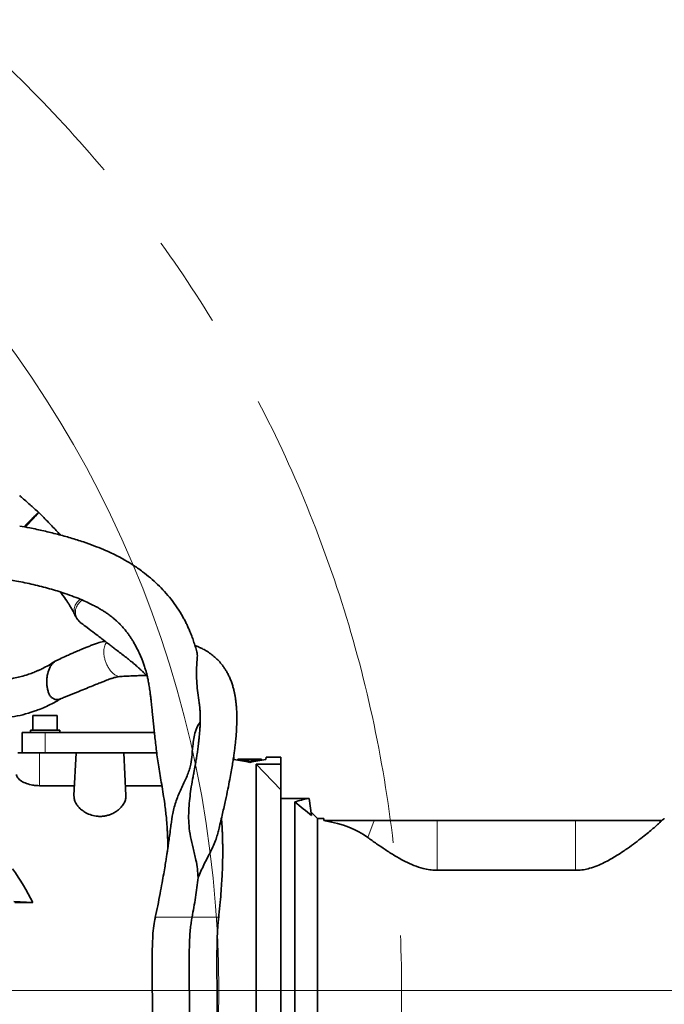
# Model space of a CAD drawing. Header units: millimetres. Extents: x 0 to 12115, y 0 to 8400.
# Tile 70 of 123: x 7487 to 7839, y 1424 to 1963. Entities that reach past the tile are written whole.
import ezdxf

# ---------------------------------------------------------------- set-up
doc = ezdxf.new("R2010")
doc.units = ezdxf.units.MM
doc.header["$LTSCALE"] = 20
doc.linetypes.add('CENTERX2', pattern=[20.32, 12.7, -2.54, 2.54, -2.54])
doc.layers.add('SVART_TEXT', color=7, linetype='Continuous')
doc.styles.add('SLDTEXTSTYLE0', font='TXT', dxfattribs={"width": 0.605})
doc.dimstyles.new('SLDDIMSTYLE0', dxfattribs={"dimtxt": 70, "dimasz": 70, "dimexe": 0, "dimexo": 0.0625, "dimgap": 17.5, "dimtad": 1, "dimdec": 1, "dimrnd": 1e-09, "dimzin": 12, "dimdsep": 46, "dimtxsty": 'SLDTEXTSTYLE0', "dimsah": 1, "dimcen": 0.09, "dimadec": 0, "dimazin": 3, "dimtfac": 1, "dimtofl": 0, "dimtmove": 0, "dimatfit": 3, "dimfxl": 1, "dimfrac": 2, "dimtolj": 1, "dimtzin": 12, "dimarcsym": 0})
doc.dimstyles.new('SLDDIMSTYLE17', dxfattribs={"dimtxt": 70, "dimasz": 70, "dimexe": 0, "dimexo": 0.0625, "dimgap": 17.5, "dimtad": 0, "dimtih": 1, "dimtoh": 1, "dimdec": 1, "dimrnd": 1e-09, "dimzin": 12, "dimdsep": 46, "dimtxsty": 'SLDTEXTSTYLE0', "dimsah": 1, "dimcen": 0, "dimadec": 0, "dimazin": 3, "dimtfac": 1, "dimtofl": 0, "dimtmove": 0, "dimatfit": 3, "dimfxl": 1, "dimfrac": 2, "dimtolj": 1, "dimtzin": 12, "dimarcsym": 0})

# ---------------------------------------------------------------- blocks, each defined once
blk = doc.blocks.new('_D_77')
at = {"layer": 'SVART_TEXT'}
for p, q in [((7370.63, 1900.23), (7599.82, 2186.41)), ((7599.82, 2186.41), (8618.66, 2186.41)), ((6995.56, 1431.91), (7370.63, 1900.23))]:
    blk.add_line(p, q, dxfattribs=at)
blk.add_solid([(7370.63, 1900.23), (7422.19, 1948.62), (7406.58, 1961.12)], dxfattribs=at)
at = {"layer": 'SVART_TEXT', "char_height": 70, "attachment_point": 1, "style": 'SLDTEXTSTYLE0'}
for s, insert in [('R600', (8009.32, 2491.5)), ('Smallest circumscribed', (7629.82, 2384.07)), ('radius axis 1 front side', (7643.09, 2276.64))]:
    blk.add_mtext(s, dxfattribs=dict(at, insert=insert))
blk = doc.blocks.new('_D_78')
at = {"color": 7, "linetype": 'Continuous', "lineweight": 0}
for p, q in [((9298.06, 1431.91), (9298.06, 2254.61)), ((6999.56, 1431.91), (9328.06, 1431.91)), ((9298.06, 1431.91), (9298.06, 1209.41)), ((8474.06, 1209.41), (9328.06, 1209.41))]:
    blk.add_line(p, q, dxfattribs=at)
at = {"color": 7, "linetype": 'Continuous', "lineweight": 18}
for points in [[(9298.06, 1431.91), (9288.06, 1361.91), (9308.06, 1361.91)], [(9298.06, 1209.41), (9308.06, 1279.41), (9288.06, 1279.41)]]:
    blk.add_solid(points, dxfattribs=at)
at = {"color": 7, "linetype": 'Continuous', "lineweight": 18, "char_height": 70, "attachment_point": 1, "rotation": 90, "style": 'SLDTEXTSTYLE0'}
for s, insert in [('(2x M8)', (9207.83, 1927.75)), ('222,5', (9207.83, 1634.63))]:
    blk.add_mtext(s, dxfattribs=dict(at, insert=insert))
blk = doc.blocks.new('_D_79')
at = {"color": 7, "linetype": 'Continuous', "lineweight": 0}
for p, q in [((9116.87, 1618.91), (9116.87, 2177.42)), ((8490.06, 1618.91), (9146.87, 1618.91)), ((9116.87, 1431.91), (9116.87, 1618.91)), ((6999.56, 1431.91), (9146.87, 1431.91))]:
    blk.add_line(p, q, dxfattribs=at)
at = {"color": 7, "linetype": 'Continuous', "lineweight": 18}
for points in [[(9116.87, 1618.91), (9106.87, 1548.91), (9126.87, 1548.91)], [(9116.87, 1431.91), (9126.87, 1501.91), (9106.87, 1501.91)]]:
    blk.add_solid(points, dxfattribs=at)
at = {"color": 7, "linetype": 'Continuous', "lineweight": 18, "char_height": 70, "attachment_point": 1, "rotation": 90, "style": 'SLDTEXTSTYLE0'}
for s, insert in [('(2x M8)', (9026.63, 1850.56)), ('187', (9026.63, 1637.65))]:
    blk.add_mtext(s, dxfattribs=dict(at, insert=insert))

msp = doc.modelspace()

# ---------------------------------------------------------------- linework, layer by layer
at = {"color": 7, "linetype": 'Continuous', "lineweight": 35}
for p, q in [((7497.134838, 1693.243235), (7496.870493, 1693.456584)), ((7493.926545, 1582.30888), (7493.926545, 1574.30888)), ((7493.926545, 1582.30888), (7507.196545, 1582.30888)), ((7507.196545, 1574.30888), (7507.196545, 1582.30888)), ((7488.061545, 1561.90888), (7488.061545, 1572.90888)), ((7500.561545, 1572.90888), (7488.061545, 1572.90888)), ((7492.561545, 1574.30888), (7492.561545, 1572.90888)), ((7508.561545, 1574.30888), (7492.561545, 1574.30888)), ((7560.33963, 1572.90888), (7500.561545, 1572.90888)), ((7508.561545, 1572.90888), (7508.561545, 1574.30888)), ((7485.561545, 1561.90888), (7497.561545, 1561.90888)), ((7497.561545, 1561.90888), (7517.561545, 1561.90888)), ((7516.333406, 1538.474587), (7517.561545, 1561.90888)), ((7517.561545, 1561.90888), (7543.561545, 1561.90888)), ((7544.789684, 1538.474587), (7543.561545, 1561.90888)), ((7543.561545, 1561.90888), (7561.609013, 1561.90888)), ((7603.704604, 1559.40888), (7603.769539, 1558.169844)), ((7605.993189, 1558.374856), (7605.965459, 1557.84573)), ((7605.99487, 1558.406929), (7605.993189, 1558.374856)), ((7605.993189, 1558.374856), (7608.76242, 1558.374856)), ((7608.764101, 1558.406929), (7605.99487, 1558.406929)), ((7607.828615, 1557.619724), (7607.824526, 1557.541716)), ((7607.828615, 1557.619724), (7607.839308, 1557.823773)), ((7611.578615, 1557.619724), (7607.828615, 1557.619724)), ((7607.839308, 1557.823773), (7611.589308, 1557.823773)), ((7608.759689, 1558.322751), (7608.733539, 1557.823773)), ((7608.76242, 1558.374856), (7608.759689, 1558.322751)), ((7608.759689, 1558.322751), (7610.651863, 1558.322751)), ((7608.764203, 1558.40888), (7608.764101, 1558.406929)), ((7610.647349, 1558.40888), (7608.764203, 1558.40888)), ((7610.647451, 1558.406929), (7610.647349, 1558.40888)), ((7615.915881, 1558.406929), (7610.647451, 1558.406929)), ((7610.649132, 1558.374856), (7618.956824, 1558.374856)), ((7610.651863, 1558.322751), (7610.649132, 1558.374856)), ((7610.651863, 1558.322751), (7610.678013, 1557.823773)), ((7611.553392, 1557.13844), (7611.538411, 1556.852596)), ((7611.553392, 1557.13844), (7611.578615, 1557.619724)), ((7613.569699, 1557.13844), (7611.553392, 1557.13844)), ((7611.589308, 1557.823773), (7611.605275, 1558.128431)), ((7611.605275, 1558.128431), (7613.517816, 1558.128431)), ((7613.517816, 1558.128431), (7613.533782, 1557.823773)), ((7613.533782, 1557.823773), (7617.283782, 1557.823773)), ((7617.294476, 1557.619724), (7613.544476, 1557.619724)), ((7613.544476, 1557.619724), (7613.569699, 1557.13844)), ((7613.569699, 1557.13844), (7613.584679, 1556.852596)), ((7617.557747, 1558.40888), (7614.893603, 1558.40888)), ((7617.283782, 1557.823773), (7617.294476, 1557.619724)), ((7617.294476, 1557.619724), (7617.298564, 1557.541716)), ((7618.956824, 1558.374856), (7618.955232, 1558.405244)), ((7618.956824, 1558.374856), (7618.985966, 1557.818797)), ((7621.353552, 1558.169844), (7621.418487, 1559.40888)), ((7629.561545, 1559.40888), (7621.418487, 1559.40888)), ((7629.561545, 1559.40888), (7629.561545, 1555.75064)), ((7616.061545, 1431.90888), (7616.061545, 1555.75064)), ((7616.061545, 1555.75064), (7629.561545, 1541.594747)), ((7616.061545, 1555.75064), (7629.561545, 1555.75064)), ((7629.561545, 1541.594747), (7629.561545, 1555.75064)), ((7516.617762, 1543.900421), (7497.561545, 1543.900421)), ((7564.405977, 1543.900421), (7544.505329, 1543.900421)), ((7629.561545, 1317.90888), (7629.561545, 1541.594747)), ((7629.561545, 1536.90888), (7644.421272, 1536.90888)), ((7644.421272, 1536.90888), (7644.983168, 1536.90888)), ((7646.297066, 1527.560009), (7644.983168, 1536.90888)), ((7637.061545, 1534.97785), (7637.061545, 1325.40888)), ((7649.561545, 1525.90888), (7646.033247, 1529.437178)), ((7653.009137, 1525.90888), (7649.561545, 1525.90888)), ((7649.561545, 1337.90888), (7649.561545, 1525.90888)), ((7652.977634, 1524.7575), (7653.061545, 1524.90888)), ((7653.792602, 1524.615376), (7652.977634, 1524.7575)), ((7653.061545, 1524.90888), (7653.009137, 1525.90888)), ((7653.900493, 1524.90888), (7653.061545, 1524.90888)), ((7680.511019, 1524.90888), (7653.900493, 1524.90888)), ((7715.061545, 1524.90888), (7680.511019, 1524.90888)), ((7790.657463, 1524.90888), (7715.061545, 1524.90888)), ((7837.774428, 1524.90888), (7790.657463, 1524.90888)), ((7837.786058, 1524.916908), (7837.774428, 1524.90888)), ((7790.657463, 1497.596259), (7715.061545, 1497.596259)), ((7483.497086, 1480.457744), (7493.787321, 1480.005227)), ((7484.061545, 1480.005227), (7493.787321, 1480.005227)), ((7616.061545, 1304.40888), (7616.061545, 1431.90888))]:
    msp.add_line(p, q, dxfattribs=at)
at = {"color": 8, "linetype": 'Continuous', "lineweight": 18}
for p, q in [((7500.561545, 1561.90888), (7500.561545, 1572.90888)), ((7497.561545, 1543.900421), (7497.561545, 1561.90888)), ((7653.792602, 1524.615376), (7653.900493, 1524.90888)), ((7677.075161, 1515.56201), (7680.511019, 1524.90888)), ((7715.061545, 1497.596259), (7715.061545, 1524.90888)), ((7790.657463, 1497.596259), (7790.657463, 1524.90888)), ((7585.017781, 1471.90888), (7580.957701, 1471.90888)), ((7559.287831, 1431.90888), (7484.061545, 1431.90888)), ((7616.061545, 1431.90888), (7594.608864, 1431.90888))]:
    msp.add_line(p, q, dxfattribs=at)
at = {"color": 7, "linetype": 'CENTERX2', "lineweight": 18}
msp.add_line((7955.231322, 1431.90888), (7082.484821, 1431.90888), dxfattribs=at)
msp.add_circle((6995.561545, 1431.90888), 700, dxfattribs=at)
at = {"color": 7, "linetype": 'Continuous', "lineweight": 18}
msp.add_circle((6995.561545, 1431.90888), 600, dxfattribs=at)
at = {"color": 7, "linetype": 'Continuous', "lineweight": 35}
for centre, major_axis, ratio, start_param, end_param in [((7595.395604, 1431.90888), (95.275607, -91.810291), 0.9285799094, 2.1660611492, 2.2351892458), ((7629.727486, 1431.90888), (95.275607, 91.810291), 0.9285799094, 0.9064034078, 0.9755315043), ((7603.187142, 1431.90888), (184.187596, 15.029039), 0.6819354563, 1.446154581, 1.457262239), ((7629.271391, 1431.90888), (184.355756, -15.001446), 0.6813313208, 1.6820822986, 1.689664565), ((7679.124121, 1431.90888), (-54.245409, 97.796818), 0.7773325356, 6.0441370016, 6.1306251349), ((7464.663479, 1483.533807), (241.385504, -79.171184), 0.4965865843, 0.8951940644, 0.9499510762), ((7558.762808, 1431.90888), (127.627894, 73.40555), 0.4600599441, 0.2010634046, 0.5085883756), ((7353.064527, 1431.90888), (151.948583, 0), 0.8390996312, 0.3867994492, 0.5481322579)]:
    msp.add_ellipse(centre, major_axis=major_axis, ratio=ratio, start_param=start_param, end_param=end_param, dxfattribs=at)
for points, knots in [([(7496.909899, 1693.504812), (7495.383576, 1694.849071), (7492.269327, 1697.591842), (7488.842427, 1700.629106), (7486.968277, 1702.300898), (7486.661545, 1702.574511)], [0, 0, 0, 0, 0.4456428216, 0.9092713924, 1, 1, 1, 1]), ([(7509.015545, 1680.944207), (7508.404462, 1681.603468), (7506.289376, 1683.885312), (7502.296133, 1688.054958), (7498.862564, 1691.539645), (7497.037149, 1693.392236)], [0, 0, 0, 0, 0.1598737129, 0.5533571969, 1, 1, 1, 1]), ([(7583.608897, 1616.877595), (7583.585111, 1616.965824), (7583.305638, 1618.002491), (7582.700524, 1620.046847), (7581.797271, 1622.882488), (7580.828069, 1625.609435), (7579.8702, 1628.04742), (7578.930086, 1630.232012), (7577.9962, 1632.240526), (7576.994852, 1634.240447), (7575.372964, 1637.240758), (7572.968063, 1641.162343), (7569.60267, 1645.795874), (7565.970749, 1650.07699), (7562.189099, 1653.961685), (7558.21659, 1657.559685), (7554.488362, 1660.539615), (7551.25476, 1662.87031), (7548.749986, 1664.546766), (7546.319962, 1666.071445), (7543.68646, 1667.618147), (7540.532173, 1669.328675), (7536.769138, 1671.187731), (7532.336072, 1673.166548), (7527.207926, 1675.214704), (7521.233219, 1677.3405), (7514.544182, 1679.449421), (7507.288781, 1681.46712), (7499.819132, 1683.288932), (7492.922816, 1684.787736), (7488.509523, 1685.588587), (7486.661545, 1685.923927)], [0, 0, 0, 0, 0.0027281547, 0.0320550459, 0.0626973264, 0.0899002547, 0.115810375, 0.1374858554, 0.157063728, 0.1780385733, 0.2004711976, 0.2526708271, 0.3039341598, 0.3528216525, 0.3987045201, 0.4437130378, 0.4886509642, 0.5164674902, 0.5398340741, 0.5602196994, 0.5841772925, 0.612515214, 0.6446249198, 0.6809714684, 0.7215382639, 0.7648250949, 0.814360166, 0.8641643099, 0.9141148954, 0.9640373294, 1, 1, 1, 1]), ([(7481.113441, 1656.475482), (7482.370079, 1656.267454), (7486.879326, 1655.52098), (7494.170028, 1653.941922), (7503.014847, 1651.717623), (7510.346084, 1649.462068), (7516.232113, 1647.347089), (7520.607581, 1645.582483), (7524.323943, 1643.911311), (7527.369041, 1642.393138), (7529.780473, 1641.069449), (7531.702473, 1639.925142), (7533.404965, 1638.839202), (7535.167296, 1637.629644), (7536.798061, 1636.406506), (7538.200988, 1635.266242), (7539.405988, 1634.222945), (7540.700023, 1633.023191), (7542.151962, 1631.559584), (7543.605639, 1629.943546), (7544.929076, 1628.323436), (7546.057555, 1626.82213), (7547.031277, 1625.429811), (7547.966792, 1624.00202), (7548.937073, 1622.419395), (7550.00042, 1620.549105), (7551.141568, 1618.364404), (7552.226179, 1616.087895), (7553.196907, 1613.855181), (7554.042388, 1611.733604), (7554.821706, 1609.569007), (7555.48053, 1607.485806), (7555.995327, 1605.639122), (7556.449281, 1603.811686), (7556.828142, 1602.063991), (7557.132084, 1600.47203), (7557.37813, 1599.049823), (7557.60841, 1597.590103), (7557.831166, 1596.036798), (7558.063948, 1594.268059), (7558.297821, 1592.345586), (7558.560972, 1590.054045), (7558.83302, 1587.566802), (7559.133496, 1584.715424), (7559.459504, 1581.538757), (7559.80439, 1578.134583), (7560.156872, 1574.649827), (7560.675676, 1569.653585), (7561.40194, 1563.070672), (7562.657468, 1554.232599), (7564.308711, 1544.553957), (7565.678881, 1536.333986), (7566.479909, 1530.217714), (7566.857378, 1526.667981), (7567.131915, 1523.399239), (7567.321506, 1520.624643), (7567.443349, 1518.451054), (7567.522099, 1516.764812), (7567.581664, 1515.262043), (7567.636462, 1513.523486), (7567.680192, 1511.713883), (7567.689092, 1510.436692), (7567.69274, 1509.913048)], [0, 0, 0, 0, 0.01436940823, 0.05156230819, 0.08879874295, 0.12573551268, 0.14852857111, 0.16945169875, 0.18781987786, 0.2037025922, 0.21716811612, 0.22810203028, 0.23809727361, 0.25053272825, 0.26508908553, 0.27486604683, 0.28415174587, 0.29563547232, 0.30965588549, 0.32585696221, 0.34085894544, 0.35386921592, 0.36584363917, 0.37701787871, 0.39018758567, 0.4054101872, 0.42233808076, 0.44119702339, 0.45798552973, 0.47317787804, 0.48962777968, 0.50681986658, 0.51962127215, 0.53180481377, 0.54600093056, 0.5568694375, 0.56573227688, 0.57532902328, 0.58571283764, 0.59566956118, 0.60901353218, 0.6214568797, 0.63592659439, 0.65240825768, 0.67081998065, 0.69072978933, 0.71084415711, 0.73097669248, 0.7763773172, 0.82070928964, 0.86552399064, 0.91133678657, 0.92682248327, 0.94175578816, 0.95429964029, 0.9644551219, 0.97217331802, 0.97735784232, 0.9819645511, 0.98749076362, 0.99487125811, 1, 1, 1, 1]), ([(7508.908783, 1649.819338), (7509.207338, 1649.430704), (7510.553726, 1647.678087), (7511.913025, 1645.694351), (7513.301828, 1643.601156), (7514.267253, 1642.071721), (7515.304739, 1640.322231), (7516.30267, 1638.491158), (7516.787793, 1637.420743), (7517.035627, 1636.873902)], [0, 0, 0, 0, 0.06597614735, 0.2975316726, 0.38603993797, 0.49757345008, 0.64001188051, 0.81609312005, 1, 1, 1, 1]), ([(7517.077912, 1636.87307), (7517.144963, 1636.702719), (7517.392608, 1636.073549), (7518.060078, 1635.067163), (7519.085179, 1633.878765), (7519.889243, 1633.107116), (7520.375933, 1632.784619), (7520.394987, 1632.771993)], [0, 0, 0, 0, 0.1034555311, 0.3820998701, 0.6735692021, 0.9872206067, 1, 1, 1, 1]), ([(7520.291035, 1632.849194), (7521.401027, 1632.002646), (7523.977546, 1630.037634), (7527.503547, 1627.367644), (7530.8305, 1624.835124), (7533.499319, 1622.789537), (7535.689686, 1621.107284), (7537.601518, 1619.639584), (7540.547087, 1617.379741), (7544.476645, 1614.384529), (7548.359091, 1611.318193), (7550.824066, 1609.190443), (7552.289702, 1607.856921), (7553.548995, 1606.663967), (7554.80235, 1605.432609), (7555.797303, 1604.431005), (7556.332222, 1603.86523), (7556.454587, 1603.735807)], [0, 0, 0, 0, 0.0621073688, 0.1441639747, 0.216257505, 0.2778722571, 0.3286060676, 0.3751527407, 0.422903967, 0.5604613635, 0.7009302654, 0.7688841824, 0.8245407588, 0.8722392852, 0.9247119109, 0.982777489, 1, 1, 1, 1]), ([(7533.367971, 1622.889335), (7533.119689, 1622.858152), (7531.700949, 1622.679964), (7529.683929, 1621.999601), (7527.082478, 1621.122246), (7524.956391, 1620.309204), (7522.94147, 1619.502028), (7521.203687, 1618.778138), (7519.743288, 1618.157053), (7518.36402, 1617.56237), (7516.677213, 1616.825737), (7514.483879, 1615.855579), (7511.713738, 1614.61782), (7509.099413, 1613.441644), (7507.39621, 1612.67841), (7506.824249, 1612.422104)], [0, 0, 0, 0, 0.027104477, 0.1548815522, 0.2388380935, 0.3176190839, 0.3954836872, 0.4674671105, 0.5155397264, 0.5618276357, 0.6239666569, 0.7055886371, 0.8088291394, 0.9358019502, 1, 1, 1, 1]), ([(7594.989531, 1517.874652), (7595.219671, 1518.786758), (7596.150956, 1522.477688), (7597.571679, 1528.502245), (7599.188109, 1535.649955), (7600.489404, 1541.799844), (7601.522553, 1547.016728), (7602.333249, 1551.415604), (7602.976429, 1555.178841), (7603.494421, 1558.466076), (7603.915385, 1561.382904), (7604.259531, 1564.004082), (7604.564928, 1566.585035), (7604.85273, 1569.366465), (7605.110381, 1572.415963), (7605.305092, 1575.59012), (7605.410948, 1578.628995), (7605.4298, 1581.479343), (7605.370166, 1584.120133), (7605.235211, 1586.616373), (7605.034831, 1588.898253), (7604.794344, 1590.878152), (7604.523501, 1592.655462), (7604.210673, 1594.353652), (7603.813554, 1596.156626), (7603.305758, 1598.092544), (7602.639472, 1600.203484), (7601.831311, 1602.325199), (7600.928627, 1604.316298), (7599.986486, 1606.099498), (7599.026341, 1607.686162), (7597.751358, 1609.551564), (7596.11024, 1611.586868), (7594.012094, 1613.717721), (7591.768001, 1615.60283), (7589.387329, 1617.247875), (7587.090902, 1618.559304), (7584.98324, 1619.565033), (7583.531389, 1620.189391), (7582.698091, 1620.479199), (7582.531404, 1620.53717)], [0, 0, 0, 0, 0.0140348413, 0.0567934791, 0.0950762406, 0.1290806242, 0.1589753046, 0.1848869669, 0.2078297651, 0.2290988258, 0.2487054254, 0.2666367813, 0.2837858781, 0.304161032, 0.3283454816, 0.3544234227, 0.3814602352, 0.406084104, 0.4302573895, 0.4549331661, 0.4790019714, 0.500170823, 0.5182915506, 0.5381946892, 0.5577263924, 0.5807834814, 0.6074673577, 0.6363446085, 0.663718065, 0.6893495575, 0.7131709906, 0.7351232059, 0.7763539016, 0.8148174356, 0.8546719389, 0.895596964, 0.9336560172, 0.963091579, 0.9926171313, 1, 1, 1, 1]), ([(7583.56307, 1616.865079), (7583.627848, 1616.650701), (7583.90261, 1615.741403), (7583.766105, 1613.543806), (7583.474627, 1609.834954), (7583.311318, 1605.226499), (7583.489417, 1600.107896), (7583.970803, 1594.764488), (7584.532399, 1591.066409), (7584.811269, 1589.230064)], [0, 0, 0, 0, 0.0501714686, 0.2128063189, 0.3766720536, 0.5434007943, 0.7110768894, 0.8565302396, 1, 1, 1, 1]), ([(7506.088818, 1612.00092), (7504.855358, 1611.212535), (7502.656816, 1609.807304), (7499.605937, 1608.186012), (7497.315747, 1607.097204), (7495.659451, 1606.380272), (7494.280195, 1605.821951), (7492.490444, 1605.146328), (7489.942497, 1604.292016), (7486.752693, 1603.413137), (7483.547103, 1602.729071), (7480.88456, 1602.303073), (7478.855703, 1602.057172), (7477.183688, 1601.899321), (7475.2807, 1601.768439), (7472.775136, 1601.679521), (7469.739598, 1601.705369), (7466.241491, 1601.906278), (7462.345613, 1602.333043), (7457.869942, 1603.082923), (7452.798943, 1604.268033), (7447.414834, 1605.866007), (7443.768354, 1607.296257), (7441.982129, 1607.996863)], [0, 0, 0, 0, 0.0723628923, 0.1289809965, 0.1704055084, 0.196938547, 0.2172341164, 0.2421857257, 0.2883178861, 0.3443781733, 0.3971484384, 0.440392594, 0.4681792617, 0.4900245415, 0.515932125, 0.5525621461, 0.5999776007, 0.6478530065, 0.7035361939, 0.7673511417, 0.8397839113, 0.9215182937, 1, 1, 1, 1]), ([(7508.926322, 1591.38017), (7508.897785, 1591.364967), (7508.431509, 1591.116574), (7507.459325, 1590.965195), (7506.060178, 1591.035272), (7504.699148, 1591.597941), (7503.482731, 1592.660976), (7502.540853, 1594.23674), (7501.99933, 1596.15599), (7501.594954, 1598.127298), (7501.402588, 1600.179279), (7501.459799, 1602.243728), (7501.825835, 1604.941802), (7502.615897, 1607.48518), (7503.785276, 1609.63819), (7504.845577, 1610.991344), (7505.877949, 1611.945181), (7506.585654, 1612.259475), (7506.846287, 1612.375223)], [0, 0, 0, 0, 0.0041693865, 0.0681247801, 0.1321453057, 0.1962239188, 0.2601299, 0.3239627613, 0.3878766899, 0.4519058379, 0.515404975, 0.5794828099, 0.6431228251, 0.7706103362, 0.8347409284, 0.8986694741, 0.962682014, 1, 1, 1, 1]), ([(7508.738695, 1591.305789), (7509.572265, 1591.635177), (7512.234267, 1592.687073), (7516.387898, 1594.379778), (7520.980452, 1596.259734), (7524.804887, 1597.829993), (7527.942538, 1599.10913), (7530.475944, 1600.1274), (7532.48911, 1600.919691), (7534.162769, 1601.560957), (7535.513493, 1602.06023), (7536.655192, 1602.462929), (7537.54057, 1602.758186), (7538.460277, 1603.040565), (7539.487351, 1603.316198), (7540.734822, 1603.549424), (7541.449356, 1603.589122), (7541.845428, 1603.611127)], [0, 0, 0, 0, 0.0674480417, 0.2153947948, 0.3413528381, 0.4465322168, 0.5328776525, 0.6026915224, 0.65833862, 0.7020374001, 0.7450318, 0.7750391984, 0.8087401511, 0.8385570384, 0.8772527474, 0.9319601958, 1, 1, 1, 1]), ([(7541.772602, 1603.603363), (7543.042447, 1603.679953), (7545.666759, 1603.838239), (7549.170845, 1603.99925), (7552.228578, 1604.101911), (7554.451453, 1604.147648), (7555.630281, 1604.155499), (7556.05232, 1604.15831)], [0, 0, 0, 0, 0.2413132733, 0.4987074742, 0.7184450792, 0.8991990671, 1, 1, 1, 1]), ([(7441.991182, 1587.964074), (7443.861439, 1587.167711), (7447.6484, 1585.555208), (7453.225629, 1583.75458), (7458.427163, 1582.431), (7462.977788, 1581.596627), (7467.144378, 1581.090364), (7470.919793, 1580.859227), (7474.454445, 1580.846258), (7477.626007, 1580.997645), (7481.748234, 1581.396104), (7486.888002, 1582.276596), (7491.689135, 1583.585288), (7495.36535, 1584.836593), (7498.161572, 1585.903114), (7501.549412, 1587.373223), (7505.374736, 1589.243474), (7507.994498, 1590.761068), (7509.339189, 1591.54003)], [0, 0, 0, 0, 0.0835045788, 0.1690829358, 0.2440892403, 0.3093881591, 0.3655846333, 0.4236106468, 0.4718229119, 0.5173316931, 0.5604468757, 0.6505809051, 0.7419788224, 0.7751914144, 0.8177508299, 0.8702365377, 0.9333940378, 1, 1, 1, 1]), ([(7584.803492, 1589.229115), (7584.843098, 1588.997349), (7584.968427, 1588.263943), (7585.146185, 1586.791419), (7585.314663, 1584.800235), (7585.41125, 1582.54157), (7585.428571, 1580.372773), (7585.387466, 1578.242875), (7585.300642, 1576.13053), (7585.148131, 1573.714353), (7584.929297, 1571.133375), (7584.679591, 1568.734592), (7584.437532, 1566.690196), (7584.222534, 1565.02037), (7584.018453, 1563.534614), (7583.809646, 1562.089031), (7583.544615, 1560.335891), (7583.164982, 1557.966593), (7582.62966, 1554.827597), (7582.179525, 1552.416655), (7581.935546, 1551.109895)], [0, 0, 0, 0, 0.0332432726, 0.1051957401, 0.188930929, 0.2711268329, 0.3498113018, 0.4046971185, 0.4646895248, 0.5296293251, 0.5973374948, 0.6576578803, 0.6990645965, 0.7353321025, 0.7665500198, 0.7930504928, 0.8243010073, 0.8712088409, 0.9301936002, 1, 1, 1, 1]), ([(7585.391249, 1578.779308), (7585.079255, 1578.342116), (7584.036977, 1576.881589), (7582.742036, 1573.804347), (7581.819329, 1569.708212), (7581.262663, 1565.073028), (7580.890722, 1559.966032), (7580.209336, 1555.167413), (7579.128737, 1551.432425), (7577.932638, 1548.491524), (7576.453774, 1545.400685), (7574.445733, 1541.25669), (7572.142992, 1535.715766), (7570.285749, 1529.107057), (7569.734688, 1524.667427), (7569.486896, 1522.671089)], [0, 0, 0, 0, 0.0465069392, 0.1553659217, 0.2446155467, 0.3343521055, 0.4547893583, 0.5510488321, 0.6001441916, 0.6498450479, 0.6979893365, 0.7466954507, 0.8352009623, 0.9258959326, 1, 1, 1, 1]), ([(7497.561545, 1543.900421), (7496.914149, 1543.916742), (7495.619199, 1543.949388), (7493.115969, 1544.277922), (7490.193555, 1545.047786), (7487.836772, 1546.198682), (7486.380575, 1547.282973), (7485.535334, 1548.189677), (7485.004355, 1549.118429), (7484.960732, 1549.725167), (7484.938922, 1550.028523)], [0, 0, 0, 0, 0.0916822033, 0.1833866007, 0.3657110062, 0.5587393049, 0.6668537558, 0.7749895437, 0.8874999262, 1, 1, 1, 1]), ([(7584.216995, 1493.600909), (7584.136278, 1495.193694), (7583.973808, 1498.399696), (7583.000431, 1503.835401), (7581.492089, 1509.73561), (7579.994591, 1515.995602), (7579.181461, 1521.881575), (7578.995459, 1527.519806), (7579.244324, 1532.914456), (7579.784074, 1538.171849), (7580.548119, 1543.49065), (7581.296611, 1547.834672), (7581.792099, 1550.333906), (7581.945635, 1551.108341)], [0, 0, 0, 0, 0.07126956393, 0.14345345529, 0.24577401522, 0.34469844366, 0.44611699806, 0.54203189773, 0.63872692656, 0.73695745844, 0.83551259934, 0.9490304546, 1, 1, 1, 1]), ([(7544.789684, 1538.474587), (7544.766768, 1537.836408), (7544.720932, 1536.559921), (7543.946537, 1534.570967), (7542.656267, 1532.593291), (7540.968837, 1530.882574), (7539.07757, 1529.506293), (7537.260043, 1528.525682), (7535.363308, 1527.802773), (7533.463151, 1527.322481), (7531.455439, 1527.083457), (7528.88856, 1527.09848), (7525.824808, 1527.684941), (7522.959614, 1528.929971), (7520.772288, 1530.386637), (7519.145622, 1531.86302), (7517.87124, 1533.442008), (7516.948362, 1535.101687), (7516.375323, 1536.79881), (7516.347378, 1537.916026), (7516.333406, 1538.474587)], [0, 0, 0, 0, 0.0662466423, 0.1325065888, 0.200790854, 0.2690135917, 0.317548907, 0.3660295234, 0.4049592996, 0.4438529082, 0.4830158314, 0.5221673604, 0.5914192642, 0.6638242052, 0.7182958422, 0.7728300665, 0.8283032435, 0.883793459, 0.941901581, 1, 1, 1, 1]), ([(7595.484337, 1471.893029), (7595.529746, 1472.277544), (7595.85415, 1475.024522), (7596.305825, 1479.846386), (7596.83624, 1486.107589), (7597.204403, 1491.609016), (7597.452329, 1496.433302), (7597.602377, 1500.648466), (7597.683949, 1504.474188), (7597.709677, 1507.903008), (7597.692879, 1510.926222), (7597.650469, 1513.490649), (7597.595163, 1515.56892), (7597.539387, 1517.148836), (7597.49003, 1518.346282), (7597.436383, 1519.506894), (7597.361679, 1520.937361), (7597.253746, 1522.694929), (7597.135232, 1524.46568), (7597.029874, 1525.625384), (7596.986213, 1526.105985)], [0, 0, 0, 0, 0.0205033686, 0.1464759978, 0.2576343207, 0.3557512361, 0.4423389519, 0.5186195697, 0.5855127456, 0.6526701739, 0.7089989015, 0.7552335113, 0.7981842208, 0.8280940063, 0.8465224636, 0.8676456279, 0.8955094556, 0.9299939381, 0.970988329, 1, 1, 1, 1]), ([(7837.774428, 1524.90888), (7837.361301, 1524.455287), (7836.626558, 1523.648574), (7834.7022, 1521.87772), (7832.516143, 1519.972458), (7829.751544, 1517.672794), (7826.388701, 1514.979905), (7822.390317, 1511.933081), (7817.776158, 1508.634758), (7812.523332, 1505.148882), (7807.311277, 1502.201382), (7802.543979, 1500.026993), (7798.742329, 1498.707642), (7795.036068, 1497.888383), (7792.410878, 1497.613932), (7790.948421, 1497.599191), (7790.657463, 1497.596259)], [0, 0, 0, 0, 0.0987802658, 0.1756800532, 0.2527882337, 0.3297402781, 0.4185159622, 0.5075072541, 0.5963106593, 0.6942369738, 0.7920353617, 0.8478940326, 0.903654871, 0.9465379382, 0.9893636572, 1, 1, 1, 1]), ([(7839.212543, 1525.907896), (7839.180334, 1525.88541), (7839.116633, 1525.84094), (7838.633101, 1525.503434), (7838.069058, 1525.112868), (7837.786058, 1524.916908)], [0, 0, 0, 0, 0.33758026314, 0.66764078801, 1, 1, 1, 1]), ([(7569.408247, 1522.683626), (7569.365868, 1522.324556), (7569.158013, 1520.563454), (7568.76188, 1517.535703), (7568.26716, 1513.89271), (7567.885786, 1511.223616), (7567.610158, 1509.346558), (7567.379483, 1507.802365), (7567.078974, 1505.830104), (7566.658676, 1503.145755), (7566.101269, 1499.705387), (7565.389848, 1495.488594), (7564.504822, 1490.474431), (7563.420614, 1484.642248), (7562.198256, 1478.372983), (7561.284842, 1474.02613), (7560.841957, 1471.918483)], [0, 0, 0, 0, 0.0235825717, 0.1156633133, 0.1915922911, 0.2514739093, 0.279719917, 0.3059254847, 0.3449253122, 0.3982648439, 0.4659614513, 0.5480542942, 0.6446118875, 0.7557365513, 0.8815646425, 1, 1, 1, 1]), ([(7584.216995, 1493.600909), (7585.244945, 1495.940306), (7586.854115, 1499.602437), (7589.225307, 1504.231597), (7591.059297, 1507.803156), (7592.721591, 1511.281277), (7594.089121, 1514.626931), (7594.701367, 1516.818142), (7594.996152, 1517.873169)], [0, 0, 0, 0, 0.25965954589, 0.40647560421, 0.55444987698, 0.70576922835, 0.85833349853, 1, 1, 1, 1]), ([(7715.061545, 1497.596259), (7714.868481, 1497.597492), (7713.470184, 1497.606419), (7710.869055, 1497.838351), (7706.721749, 1498.685316), (7702.21025, 1500.226726), (7696.999057, 1502.648827), (7691.728055, 1505.581868), (7686.525311, 1508.895886), (7681.569379, 1512.31001), (7678.627083, 1514.439045), (7677.075161, 1515.56201)], [0, 0, 0, 0, 0.0114906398, 0.0832225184, 0.1550394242, 0.2675196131, 0.380300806, 0.5305848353, 0.6814138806, 0.8319609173, 1, 1, 1, 1]), ([(7580.957701, 1471.90888), (7581.600932, 1475.523651), (7582.890074, 1482.768267), (7583.774075, 1489.985024), (7584.216995, 1493.600909)], [0, 0, 0, 0, 0.4989597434, 1, 1, 1, 1]), ([(7560.850044, 1471.90888), (7560.540354, 1470.366891), (7559.872974, 1467.043915), (7559.427777, 1461.673214), (7559.198586, 1456.166645), (7559.111547, 1450.982172), (7559.089491, 1446.466089), (7559.097378, 1442.670347), (7559.115884, 1439.543994), (7559.139226, 1436.67239), (7559.169277, 1433.566661), (7559.208955, 1429.852886), (7559.255269, 1425.528497), (7559.300972, 1420.549501), (7559.331377, 1414.866729), (7559.316611, 1409.055529), (7559.223326, 1403.443533), (7559.036064, 1398.447593), (7558.702329, 1393.909461), (7558.181996, 1389.956587), (7557.634949, 1387.579913), (7557.3804, 1386.474018)], [0, 0, 0, 0, 0.0557429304, 0.120125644, 0.1880373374, 0.2486343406, 0.3014224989, 0.345984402, 0.381383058, 0.4107658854, 0.446417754, 0.4900089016, 0.5406615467, 0.5976719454, 0.6641515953, 0.7394194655, 0.8009105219, 0.8604369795, 0.9142400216, 0.9600948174, 1, 1, 1, 1]), ([(7577.79449, 1386.474018), (7577.989069, 1387.360944), (7578.413537, 1389.295755), (7578.899646, 1392.588514), (7579.258494, 1396.65868), (7579.490596, 1401.651554), (7579.606731, 1407.564065), (7579.624975, 1414.273043), (7579.572679, 1421.563947), (7579.483252, 1429.161442), (7579.393197, 1436.759756), (7579.338535, 1444.053142), (7579.351396, 1450.766304), (7579.456636, 1456.684792), (7579.66981, 1461.685379), (7579.995216, 1465.765268), (7580.431755, 1469.069497), (7580.792379, 1471.016369), (7580.957701, 1471.90888)], [0, 0, 0, 0, 0.03180593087, 0.0693840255, 0.11649692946, 0.17485902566, 0.24439460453, 0.32357903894, 0.40980123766, 0.49972738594, 0.58966301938, 0.67591397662, 0.75514717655, 0.824752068, 0.88320297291, 0.93041889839, 0.96810170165, 1, 1, 1, 1]), ([(7593.515837, 1386.474018), (7593.672993, 1387.595778), (7594.022294, 1390.089029), (7594.357773, 1394.379847), (7594.576084, 1399.693644), (7594.687323, 1406.071665), (7594.716049, 1413.310608), (7594.687395, 1421.07884), (7594.630189, 1428.99813), (7594.571437, 1436.705336), (7594.534126, 1443.89309), (7594.53526, 1450.334626), (7594.585099, 1455.89553), (7594.687052, 1460.535422), (7594.838715, 1464.301746), (7595.032249, 1467.318094), (7595.257304, 1469.768159), (7595.420003, 1471.23234), (7595.49518, 1471.90888)], [0, 0, 0, 0, 0.0399655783, 0.0888284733, 0.1509742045, 0.2264152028, 0.3124001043, 0.4047306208, 0.4987508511, 0.5900521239, 0.6749433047, 0.7507310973, 0.815849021, 0.8698683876, 0.9134192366, 0.9480430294, 0.9759927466, 1, 1, 1, 1])]:
    msp.add_open_spline(points, degree=3, knots=knots, dxfattribs=at)
at = {"color": 8, "linetype": 'Continuous', "lineweight": 18}
for points, knots in [([(7489.05348, 1685.478027), (7489.335094, 1685.783637), (7490.355861, 1686.891381), (7492.211785, 1688.80977), (7494.286362, 1690.914679), (7495.875674, 1692.507183), (7496.776984, 1693.373943), (7496.868554, 1693.463773), (7496.906906, 1693.501396)], [0, 0, 0, 0, 0.0750661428, 0.2720921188, 0.4677641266, 0.6635070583, 0.8590696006, 1, 1, 1, 1]), ([(7497.150981, 1693.263321), (7497.118811, 1693.224504), (7497.040873, 1693.130465), (7496.194383, 1692.219636), (7494.668836, 1690.552025), (7492.629061, 1688.3947), (7490.857475, 1686.553573), (7489.873651, 1685.574457), (7489.66265, 1685.364466)], [0, 0, 0, 0, 0.1410705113, 0.3417654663, 0.542970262, 0.7437841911, 0.9450495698, 1, 1, 1, 1]), ([(7517.084141, 1636.875074), (7517.034094, 1636.96025), (7516.546905, 1637.789416), (7516.304263, 1639.604866), (7516.661652, 1642.10675), (7517.874073, 1644.345423), (7519.221142, 1645.374903), (7519.8485, 1645.854354)], [0, 0, 0, 0, 0.0282813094, 0.2753097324, 0.5171377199, 0.775120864, 1, 1, 1, 1]), ([(7520.907136, 1645.419598), (7520.697035, 1645.271354), (7519.654268, 1644.535594), (7518.335058, 1642.948633), (7517.302814, 1640.79252), (7517.009241, 1638.702344), (7517.36179, 1636.718903), (7518.357042, 1634.62805), (7519.591751, 1633.517376), (7520.311192, 1632.870207)], [0, 0, 0, 0, 0.0483216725, 0.2398290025, 0.394393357, 0.5314319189, 0.6747687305, 0.810493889, 1, 1, 1, 1]), ([(7534.269645, 1622.197587), (7534.219593, 1622.154692), (7533.890857, 1621.872966), (7533.244334, 1620.728294), (7532.720555, 1618.912692), (7532.652695, 1616.679135), (7532.821999, 1614.848475), (7533.243639, 1612.89401), (7533.92744, 1610.894334), (7534.854557, 1608.915253), (7535.647793, 1607.762218), (7536.045093, 1607.18471)], [0, 0, 0, 0, 0.0195563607, 0.1284440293, 0.345769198, 0.4548064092, 0.5636607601, 0.6727413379, 0.781897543, 0.8907613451, 1, 1, 1, 1]), ([(7536.045093, 1607.18471), (7536.472191, 1606.66549), (7537.325212, 1605.628481), (7538.703288, 1604.53349), (7540.040532, 1603.854688), (7541.079762, 1603.572302), (7541.612532, 1603.633531), (7541.769444, 1603.651564)], [0, 0, 0, 0, 0.2263327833, 0.4520420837, 0.6777103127, 0.905079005, 1, 1, 1, 1]), ([(7560.88168, 1471.90888), (7560.892289, 1471.90888), (7560.915684, 1471.90888), (7561.497421, 1471.90888), (7562.511641, 1471.90888), (7563.922863, 1471.90888), (7565.6482, 1471.90888), (7567.611533, 1471.90888), (7569.717886, 1471.90888), (7571.866018, 1471.90888), (7573.963929, 1471.90888), (7575.926337, 1471.90888), (7577.679765, 1471.90888), (7579.145958, 1471.90888), (7580.304871, 1471.90888), (7580.739896, 1471.90888), (7580.957701, 1471.90888)], [0, 0, 0, 0, 0.059934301, 0.1321715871, 0.2043930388, 0.2766482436, 0.3489984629, 0.4214718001, 0.4939507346, 0.5663747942, 0.63872691, 0.7110045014, 0.7832170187, 0.8553916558, 0.9275987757, 1, 1, 1, 1]), ([(7585.421619, 1471.90888), (7585.336044, 1471.90888), (7585.201874, 1471.90888), (7585.066729, 1471.90888), (7585.017781, 1471.90888)], [0, 0, 0, 0, 0.6378091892, 1, 1, 1, 1]), ([(7595.34842, 1471.90888), (7595.38495, 1471.90888), (7595.513895, 1471.90888), (7594.458481, 1471.90888), (7592.279344, 1471.90888), (7589.180684, 1471.90888), (7586.646693, 1471.90888), (7585.421619, 1471.90888)], [0, 0, 0, 0, 0.0913292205, 0.3223821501, 0.5533829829, 0.7840802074, 1, 1, 1, 1])]:
    msp.add_open_spline(points, degree=3, knots=knots, dxfattribs=at)

# ---------------------------------------------------------------- dimensions: what is measured, and where the dimension line sits
at = {"color": 7, "linetype": 'Continuous', "lineweight": 18}
for base, p2, picture, middle in [((9298.061545, 1209.40888), (8470.061545, 1209.40888), '_D_78', (9298.061545, 1944.619756)), ((9116.868105, 1618.90888), (8486.061545, 1618.90888), '_D_79', (9116.868105, 1907.533935))]:
    dim = msp.add_linear_dim(base=base, p1=(6995.561545, 1431.90888), p2=p2, angle=90, text='<>  (2x M8)', dimstyle='SLDDIMSTYLE0', dxfattribs=at)
    dim.commit()
    dim.dimension.update_dxf_attribs({"geometry": picture, "text_midpoint": middle, "dimtype": 160})
at = {"layer": 'SVART_TEXT'}
dim = msp.add_radius_dim(center=(6995.561545, 1431.90888), mpoint=(7370.626349, 1900.231838), text='<>\\PSmallest circumscribed\\Pradius axis 1 front side', dimstyle='SLDDIMSTYLE17', dxfattribs=at)
dim.commit()
dim.dimension.update_dxf_attribs({"geometry": '_D_77', "text_midpoint": (8124.240002, 2347.554712), "dimtype": 164})

doc.saveas('drawing.dxf')
